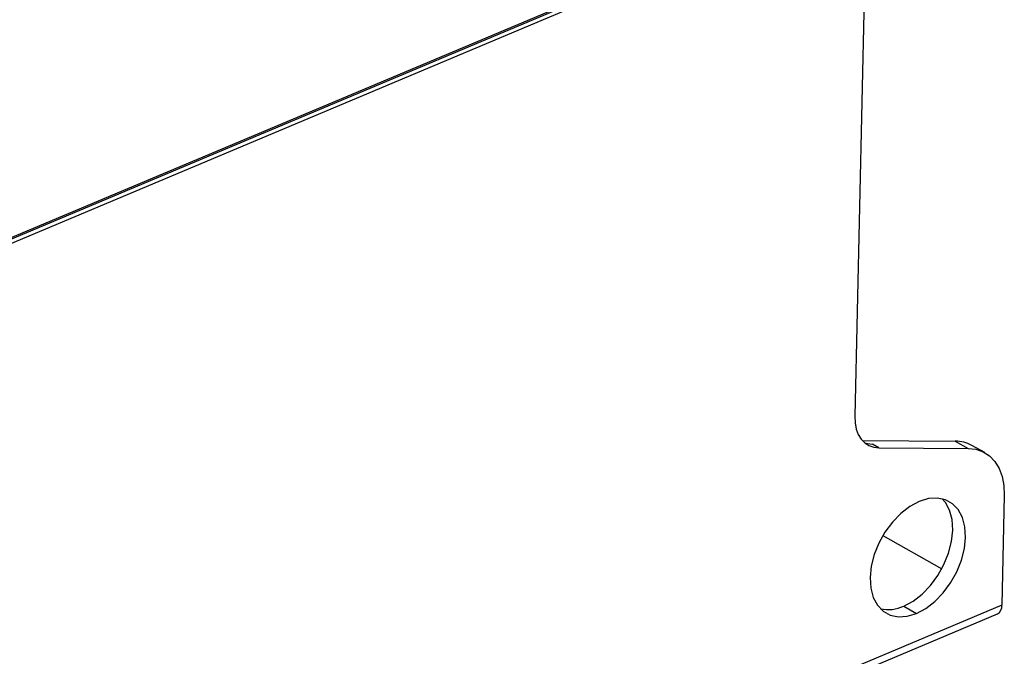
# Model space of a CAD drawing. Header units: millimetres. Extents: x -0.44 to 1.31, y -0.87 to 1.29.
# Tile 94 of 182: x 1.16 to 1.31, y -0.69 to -0.59. Entities that reach past the tile are written whole.
import ezdxf

# ---------------------------------------------------------------- set-up
doc = ezdxf.new("R2010")
doc.units = ezdxf.units.MM

msp = doc.modelspace()

# ---------------------------------------------------------------- linework, layer by layer
at = {"color": 7, "linetype": 'Continuous', "lineweight": 25}
for p, q in [((0.8841764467, -0.7384069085), (1.2928979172, -0.566564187)), ((1.2917764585, -0.5661599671), (1.1555487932, -0.6234354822)), ((1.2928979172, -0.566564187), (1.2910176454, -0.6496787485)), ((0.8835091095, -0.7380318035), (1.2903693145, -0.5669716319)), ((1.2921978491, -0.6534621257), (1.3066770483, -0.6535521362)), ((1.2947880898, -0.6545907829), (1.2937870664, -0.6540282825)), ((1.3066770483, -0.6535521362), (1.308679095, -0.6546771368)), ((1.3112795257, -0.6553398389), (1.309277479, -0.6542148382)), ((1.2947880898, -0.6545907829), (1.308679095, -0.6546771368)), ((1.3143347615, -0.6620451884), (1.3139479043, -0.6791456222)), ((1.2953863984, -0.6682736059), (1.3045980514, -0.6734498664)), ((1.3139479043, -0.6791456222), (0.8568350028, -0.871334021)), ((1.2986438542, -0.6792918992), (1.3006459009, -0.6804168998)), ((0.856135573, -0.8727011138), (1.3132484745, -0.680512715))]:
    msp.add_line(p, q, dxfattribs=at)
at = {"color": 7, "linetype": 'Continuous', "lineweight": 25, "flags": 128}
for points in [[(1.2910176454, -0.6496787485), (1.2910629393, -0.6507115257), (1.2912458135, -0.6516619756), (1.2915620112, -0.6525079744), (1.2920041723, -0.6532298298), (1.2925620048, -0.6538107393), (1.2932225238, -0.6542371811), (1.2939703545, -0.6544992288), (1.2947880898, -0.6545907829)], [(1.2925784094, -0.653824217), (1.2929693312, -0.6539367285), (1.2937870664, -0.6540282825)], [(1.308679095, -0.6546771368), (1.3099056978, -0.6548144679), (1.3110274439, -0.6552075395), (1.3120182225, -0.6558472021), (1.3128549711, -0.6567185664), (1.3135182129, -0.6578013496), (1.3139925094, -0.6590703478), (1.3142668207, -0.6604960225), (1.3143347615, -0.6620451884)], [(1.3010407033, -0.6629652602), (1.2995844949, -0.6637435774), (1.2981766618, -0.6648273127), (1.2968713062, -0.6661748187), (1.2957185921, -0.6677343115), (1.2947628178, -0.6694458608), (1.2940407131, -0.6712436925), (1.2935800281, -0.6730587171), (1.2933984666, -0.6748211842), (1.293503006, -0.6764633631), (1.2938896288, -0.6779221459), (1.2945434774, -0.6791414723), (1.2954394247, -0.6800744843), (1.29654304, -0.6806853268), (1.297811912, -0.6809505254), (1.2991972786, -0.6808598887), (1.3006459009, -0.6804168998)], [(1.2986438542, -0.6792918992), (1.3001000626, -0.678513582), (1.3015078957, -0.6774298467), (1.3028132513, -0.6760823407), (1.3039659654, -0.6745228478), (1.3049217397, -0.6728112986), (1.3056438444, -0.6710134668), (1.3061045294, -0.6691984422), (1.3062860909, -0.6674359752), (1.3061815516, -0.6657937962), (1.3057949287, -0.6643350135), (1.3051410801, -0.6631156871), (1.3046624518, -0.6625506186)], [(1.3006459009, -0.6804168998), (1.3021021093, -0.6796385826), (1.3035099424, -0.6785548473), (1.304815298, -0.6772073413), (1.3059680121, -0.6756478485), (1.3069237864, -0.6739362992), (1.3076458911, -0.6721384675), (1.3081065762, -0.6703234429), (1.3082881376, -0.6685609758), (1.3081835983, -0.6669187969), (1.3077969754, -0.6654600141), (1.3071431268, -0.6642406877), (1.3062471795, -0.6633076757), (1.3051435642, -0.6626968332), (1.3038746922, -0.6624316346), (1.3024893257, -0.6625222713), (1.3010407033, -0.6629652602)]]:
    msp.add_lwpolyline(points, dxfattribs=at)
at = {"color": 7, "linetype": 'Continuous', "lineweight": 25}
for centre, radius, start, end in [((1.3067185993, -0.6588224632), 0.0052704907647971, 60.9540625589, 90.451708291), ((1.2962123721, -0.6740784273), 0.0057525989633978, 258.058708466, 295.003613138), ((1.3125211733, -0.6792781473), 0.0014328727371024, 300.5029385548, 5.306822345)]:
    msp.add_arc(centre, radius, start, end, dxfattribs=at)

doc.saveas('drawing.dxf')
